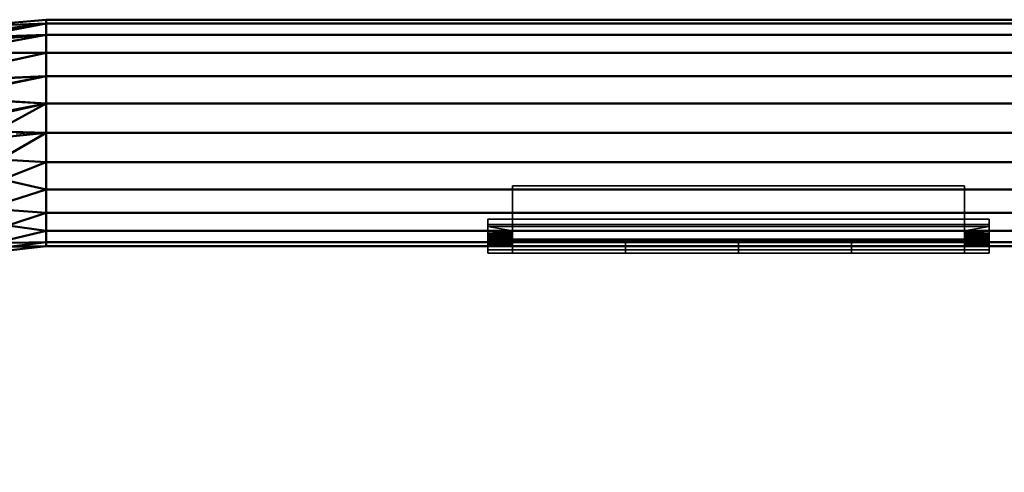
# Model space of a CAD drawing. Header units: inches. Extents: x 361 to 802, y -362 to 528.
# Tile 11 of 256: x 402 to 437, y -191 to -175. Entities that reach past the tile are written whole.
import ezdxf

# ---------------------------------------------------------------- set-up
doc = ezdxf.new("R2010")
doc.units = ezdxf.units.IN
doc.header["$MEASUREMENT"] = 0
doc.linetypes.add('Center', pattern=[1.25, 0.25, -0.1875, 0.625, -0.1875])
for name, color, linetype, lineweight in [('M-HVAC-CDFF', 50, 'Continuous', 30), ('M-HVAC-DUCT', 70, 'Continuous', 50), ('M-HVAC-DUCT-CNTR', 70, 'Center', 30)]:
    doc.layers.add(name, color=color, linetype=linetype, lineweight=lineweight)

# ---------------------------------------------------------------- blocks, each defined once
blk = doc.blocks.new('Round Elbow - 1_5 D-1395954-3D - Electrical Coordination')
at = {"layer": 'M-HVAC-DUCT', "color": 215}
mesh = blk.add_polyface(dxfattribs=at)
corners = [(-4, 12), (-4.201, 10.22), (-4.792, 8.529), (-5.745, 7.012), (-7.012, 5.745), (-8.529, 4.792), (-10.22, 4.201), (-12, 4), (-12, 3.864, 1.035), (-12, 3.464, 2), (-12, 2.828, 2.828), (-12, 2, 3.464), (-12, 1.035, 3.864), (-12, 0, 4), (-9.659, 0.231, 4), (-7.408, 0.913, 4), (-5.333, 2.022, 4), (-3.515, 3.515, 4), (-2.022, 5.333, 4), (-0.913, 7.408, 4), (-0.231, 9.659, 4), (0, 12, 4), (-1.035, 12, 3.864), (-2, 12, 3.464), (-2.828, 12, 2.828), (-3.464, 12, 2), (-3.864, 12, 1.035), (-6.174, 4.901, 2.841), (-3.188, 7.29, 3.46), (-4.844, 7.504, 1.846), (-7.108, 2.848, 3.656), (-9.022, 3.691, 2.435), (-3.539, 9.487, 2.435), (-7.603, 5.002, 1.43), (-3.647, 5.145, 3.818), (-1.659, 8.863, 3.818), (-4.283, 9.3, 1.172), (-8.814, 1.499, 3.866), (-9.883, 2.672, 3.173), (-10.162, 3.901, 1.531), (-2.636, 10.051, 3.173), (-6.249, 6.249, 1.022), (-2.191, 6.757, 3.902), (-4.944, 3.403, 3.902), (-5.375, 4.405, 3.508), (-5.144, 7.692, 0.875), (-4.6, 6.022, 3.133), (-3.896, 7.746, 2.81), (-6.703, 2.09, 3.927), (-6.221, 5.711, 2.008), (-3.802, 10.676, 1.531), (-7.933, 3.424, 3.116), (-7.41, 4.589, 2.285), (-9.332, 4.376, 0.782), (-10.637, 3.279, 2.435), (-4.03, 10.731, 0.748), (-10.683, 4.032, 0.778), (-8.823, 4.331, 1.522), (-10.456, 1.645, 3.696), (-8.88, 2.304, 3.565), (-4.927, 6.625, 2.508), (-10.363, 0.941, 3.915), (-8.147, 4.91, 0.74), (-1.628, 10.573, 3.696), (-0.907, 10.257, 3.925), (-2.233, 9.305, 3.537), (-3.442, 10.728, 2.188), (-4.168, 8.766, 1.887), (-4.26, 5.47, 3.534)]
mesh.append_faces([[corners[k] for k in face] for face in [(17, 43, 16), (24, 40, 23), (8, 56, 7), (11, 38, 10), (23, 63, 22), (3, 45, 2), (6, 53, 5), (2, 36, 1), (0, 55, 26), (7, 56, 6), (13, 61, 12), (21, 64, 20)]], dxfattribs={"vtx0": -1, "vtx1": -1, "color": 215})
mesh.append_faces([[corners[k] for k in face] for face in [(66, 25, 50), (17, 34, 43), (37, 15, 48), (29, 60, 47), (12, 61, 58), (24, 66, 40), (6, 56, 53), (9, 54, 39), (31, 54, 38), (44, 46, 27), (38, 59, 51), (51, 31, 38), (46, 44, 68), (30, 43, 44), (34, 18, 42), (65, 63, 40), (61, 37, 58), (28, 34, 42), (29, 67, 36), (2, 45, 36), (4, 62, 41), (63, 35, 64), (27, 49, 52), (33, 49, 41), (50, 55, 36), (59, 38, 58), (39, 53, 56), (47, 40, 32), (57, 33, 62), (63, 65, 35), (33, 52, 49), (45, 41, 29), (19, 35, 42), (28, 42, 35), (44, 43, 34), (48, 43, 30), (68, 28, 46), (44, 27, 51), (41, 45, 3), (36, 45, 29), (47, 46, 28), (46, 47, 60), (40, 47, 28), (47, 32, 67), (43, 48, 16), (37, 48, 30), (60, 27, 46), (29, 41, 49), (55, 50, 26), (50, 36, 67), (44, 51, 30), (52, 51, 27), (57, 52, 33), (51, 52, 31), (57, 53, 39), (62, 5, 53), (38, 54, 10), (39, 54, 31), (36, 55, 1), (39, 56, 8), (39, 31, 57), (52, 57, 31), (59, 58, 37), (38, 11, 58), (37, 30, 59), (51, 59, 30), (29, 49, 60), (27, 60, 49), (14, 37, 61), (57, 62, 53), (62, 33, 41), (40, 63, 23), (64, 35, 20), (22, 63, 64), (40, 28, 65), (28, 35, 65), (67, 66, 50), (66, 32, 40), (47, 67, 29), (67, 32, 66), (44, 34, 68), (28, 68, 34)]], dxfattribs={"vtx0": -1, "vtx1": -1, "vtx2": -1, "color": 215})
mesh.append_faces([[corners[k] for k in face] for face in [(37, 14, 15), (61, 13, 14), (42, 18, 19), (48, 15, 16), (62, 4, 5), (34, 17, 18), (58, 11, 12)]], dxfattribs={"vtx0": -1, "vtx2": -1, "color": 215})
mesh.append_faces([[corners[k] for k in face] for face in [(19, 20, 35), (8, 9, 39), (9, 10, 54), (21, 22, 64), (25, 26, 50), (24, 25, 66), (0, 1, 55), (3, 4, 41)]], dxfattribs={"vtx1": -1, "vtx2": -1, "color": 215})
mesh = blk.add_polyface(dxfattribs=at)
corners = [(0, 12, -4), (-0.231, 9.659, -4), (-0.913, 7.408, -4), (-2.022, 5.333, -4), (-3.515, 3.515, -4), (-5.333, 2.022, -4), (-7.408, 0.913, -4), (-9.659, 0.231, -4), (-12, 0, -4), (-12, 1.035, -3.864), (-12, 2, -3.464), (-12, 2.828, -2.828), (-12, 3.464, -2), (-12, 3.864, -1.035), (-12, 4), (-10.22, 4.201), (-8.529, 4.792), (-7.012, 5.745), (-5.745, 7.012), (-4.792, 8.529), (-4.201, 10.22), (-4, 12), (-3.864, 12, -1.035), (-3.464, 12, -2), (-2.828, 12, -2.828), (-2, 12, -3.464), (-1.035, 12, -3.864), (-6.174, 4.901, -2.841), (-3.188, 7.29, -3.46), (-7.108, 2.848, -3.656), (-4.844, 7.504, -1.846), (-9.022, 3.691, -2.435), (-3.539, 9.487, -2.435), (-7.603, 5.002, -1.43), (-3.647, 5.145, -3.818), (-1.659, 8.863, -3.818), (-8.814, 1.499, -3.866), (-4.283, 9.3, -1.172), (-9.883, 2.672, -3.173), (-10.162, 3.901, -1.531), (-2.636, 10.051, -3.173), (-6.249, 6.249, -1.022), (-2.191, 6.757, -3.902), (-4.944, 3.403, -3.902), (-5.375, 4.405, -3.508), (-5.144, 7.692, -0.875), (-4.6, 6.022, -3.133), (-3.896, 7.746, -2.81), (-6.703, 2.09, -3.927), (-6.221, 5.711, -2.008), (-3.802, 10.676, -1.531), (-7.933, 3.424, -3.116), (-7.41, 4.589, -2.285), (-9.332, 4.376, -0.782), (-10.637, 3.279, -2.435), (-4.03, 10.731, -0.748), (-10.681, 4.031, -0.781), (-8.823, 4.331, -1.522), (-10.456, 1.645, -3.696), (-8.88, 2.304, -3.565), (-4.927, 6.625, -2.508), (-10.363, 0.941, -3.915), (-8.147, 4.91, -0.74), (-1.628, 10.573, -3.696), (-0.907, 10.259, -3.925), (-2.233, 9.305, -3.537), (-3.442, 10.728, -2.188), (-4.168, 8.766, -1.887), (-3.899, 5.914, -3.537)]
mesh.append_faces([[corners[k] for k in face] for face in [(11, 38, 10), (6, 48, 5), (22, 55, 21), (1, 64, 0), (21, 55, 20), (14, 56, 13), (8, 61, 7), (17, 62, 16), (0, 64, 26), (24, 66, 23)]], dxfattribs={"vtx0": -1, "vtx1": -1, "color": 215})
mesh.append_faces([[corners[k] for k in face] for face in [(31, 54, 39), (41, 49, 33), (11, 54, 38), (51, 29, 59), (39, 13, 56), (17, 41, 62), (53, 57, 39), (51, 38, 31), (9, 58, 61), (61, 58, 36), (68, 44, 46), (41, 33, 62), (48, 36, 29), (46, 28, 68), (43, 34, 4), (40, 25, 63), (40, 66, 24), (52, 33, 49), (35, 63, 64), (37, 30, 45), (67, 50, 66), (67, 30, 37), (40, 32, 66), (46, 47, 28), (42, 28, 35), (65, 40, 63), (50, 55, 22), (42, 3, 34), (34, 43, 44), (53, 39, 56), (58, 59, 36), (47, 40, 28), (45, 41, 18), (49, 27, 52), (42, 34, 68), (35, 2, 42), (48, 43, 5), (29, 51, 44), (29, 44, 43), (44, 27, 46), (37, 45, 19), (41, 45, 30), (60, 27, 49), (30, 67, 47), (47, 46, 60), (40, 47, 32), (36, 48, 6), (43, 48, 29), (41, 30, 49), (60, 30, 47), (66, 50, 23), (55, 37, 20), (52, 51, 31), (44, 51, 27), (51, 52, 27), (57, 52, 31), (16, 62, 53), (53, 62, 57), (39, 54, 12), (38, 54, 31), (37, 55, 50), (15, 53, 56), (52, 57, 33), (31, 39, 57), (10, 38, 58), (59, 58, 38), (51, 59, 38), (29, 36, 59), (27, 60, 46), (49, 30, 60), (36, 7, 61), (57, 62, 33), (64, 63, 26), (63, 35, 65), (35, 64, 1), (35, 28, 65), (28, 40, 65), (67, 66, 32), (50, 67, 37), (47, 67, 32), (42, 68, 28), (44, 68, 34)]], dxfattribs={"vtx0": -1, "vtx1": -1, "vtx2": -1, "color": 215})
mesh.append_faces([[corners[k] for k in face] for face in [(43, 4, 5), (40, 24, 25), (50, 22, 23), (63, 25, 26), (42, 2, 3), (58, 9, 10), (35, 1, 2), (45, 18, 19)]], dxfattribs={"vtx0": -1, "vtx2": -1, "color": 215})
mesh.append_faces([[corners[k] for k in face] for face in [(14, 15, 56), (19, 20, 37), (8, 9, 61), (11, 12, 54), (12, 13, 39), (6, 7, 36), (17, 18, 41), (3, 4, 34), (15, 16, 53)]], dxfattribs={"vtx1": -1, "vtx2": -1, "color": 215})
mesh = blk.add_polyface(dxfattribs=at)
corners = [(4, 12), (3.757, 9.222), (3.035, 6.528), (1.856, 4), (0.257, 1.715), (-1.715, -0.257), (-4, -1.856), (-6.528, -3.035), (-9.222, -3.757), (-12, -4), (-12, -3.864, -1.035), (-12, -3.464, -2), (-12, -2.828, -2.828), (-12, -2, -3.464), (-12, -1.035, -3.864), (-12, 0, -4), (-9.659, 0.231, -4), (-7.408, 0.913, -4), (-5.333, 2.022, -4), (-3.515, 3.515, -4), (-2.022, 5.333, -4), (-0.913, 7.408, -4), (-0.231, 9.659, -4), (0, 12, -4), (1.035, 12, -3.864), (2, 12, -3.464), (2.828, 12, -2.828), (3.464, 12, -2), (3.864, 12, -1.035), (-1.503, 1.503, -2.812), (-5.116, 0.204, -3.64), (-0.204, 5.116, -3.64), (-5.54, -2.225, -1.695), (2.225, 5.54, -1.695), (-0.878, 0.878, -1.449), (-3.717, 2.065, -3.889), (-7.771, -0.224, -3.889), (0.224, 7.771, -3.889), (-7.989, -3.361, -0.986), (3.361, 7.989, -0.986), (-7.272, -1.799, -3.051), (1.799, 7.272, -3.051), (-2.902, -1.043, -0.878), (1.043, 2.902, -0.878), (-8.514, -2.834, -2.348), (2.834, 8.514, -2.348), (-2.25, 2.25, -3.578), (-8.248, -1.268, -3.578), (1.268, 8.248, -3.578), (-0.443, 3.497, -3.239), (0.895, 4.25, -2.595), (-3.497, 0.443, -3.239), (-4.25, -0.895, -2.595), (-1.238, 4.957, -3.906), (-0.395, 1.943, -2.176), (0.841, 3.049, -1.629), (-0.727, 0.727, -0.68), (-5.361, -2.489, -0.702), (-3.056, -0.859, -1.604), (2.412, 5.338, -0.983), (-8.198, -3.152, -1.698), (3.369, 9.193, -1.696)]
mesh.append_faces([[corners[k] for k in face] for face in [(19, 35, 18), (12, 44, 11), (17, 36, 16), (26, 41, 25), (4, 43, 3), (14, 47, 13), (28, 61, 27)]], dxfattribs={"vtx0": -1, "vtx1": -1, "color": 215})
mesh.append_faces([[corners[k] for k in face] for face in [(14, 36, 47), (49, 50, 29), (28, 1, 39), (17, 35, 36), (51, 30, 46), (56, 34, 43), (55, 43, 34), (58, 42, 32), (60, 11, 44), (48, 41, 31), (44, 12, 40), (57, 32, 42), (54, 29, 50), (57, 7, 38), (53, 21, 37), (8, 10, 38), (30, 35, 46), (22, 24, 37), (30, 40, 47), (14, 16, 36), (31, 53, 37), (48, 31, 37), (30, 47, 36), (42, 56, 5), (40, 51, 52), (3, 43, 59), (42, 58, 34), (39, 61, 28), (45, 41, 26), (35, 53, 46), (36, 35, 30), (33, 45, 61), (49, 29, 51), (39, 59, 33), (52, 44, 40), (38, 60, 32), (61, 45, 27), (50, 45, 33), (49, 46, 31), (46, 49, 51), (40, 13, 47), (24, 48, 37), (25, 41, 48), (31, 41, 49), (50, 49, 41), (45, 50, 41), (54, 55, 34), (52, 51, 29), (40, 30, 51), (52, 29, 54), (44, 52, 32), (46, 53, 31), (19, 53, 35), (55, 50, 33), (54, 34, 58), (50, 55, 54), (55, 33, 59), (34, 56, 42), (4, 56, 43), (32, 57, 38), (6, 57, 42), (32, 52, 58), (54, 58, 52), (2, 59, 39), (55, 59, 43), (60, 38, 10), (44, 32, 60), (33, 61, 39)]], dxfattribs={"vtx0": -1, "vtx1": -1, "vtx2": -1, "color": 215})
mesh.append_faces([[corners[k] for k in face] for face in [(45, 26, 27), (56, 4, 5), (40, 12, 13), (60, 10, 11), (48, 24, 25), (37, 21, 22), (39, 1, 2), (53, 19, 20), (42, 5, 6)]], dxfattribs={"vtx0": -1, "vtx2": -1, "color": 215})
mesh.append_faces([[corners[k] for k in face] for face in [(0, 1, 28)]], dxfattribs={"vtx1": -1, "color": 215})
mesh.append_faces([[corners[k] for k in face] for face in [(17, 18, 35), (7, 8, 38), (20, 21, 53), (6, 7, 57), (2, 3, 59)]], dxfattribs={"vtx1": -1, "vtx2": -1, "color": 215})
mesh.append_faces([[corners[k] for k in face] for face in [(14, 15, 16), (8, 9, 10), (22, 23, 24)]], dxfattribs={"vtx2": -1, "color": 215})
mesh = blk.add_polyface(dxfattribs=at)
corners = [(0, 12, 4), (-0.231, 9.659, 4), (-0.913, 7.408, 4), (-2.022, 5.333, 4), (-3.515, 3.515, 4), (-5.333, 2.022, 4), (-7.408, 0.913, 4), (-9.659, 0.231, 4), (-12, 0, 4), (-12, -1.035, 3.864), (-12, -2, 3.464), (-12, -2.828, 2.828), (-12, -3.464, 2), (-12, -3.864, 1.035), (-12, -4), (-9.222, -3.757), (-6.528, -3.035), (-4, -1.856), (-1.715, -0.257), (0.257, 1.715), (1.856, 4), (3.035, 6.528), (3.757, 9.222), (4, 12), (3.864, 12, 1.035), (3.464, 12, 2), (2.828, 12, 2.828), (2, 12, 3.464), (1.035, 12, 3.864), (-2.602, 0.942, 3.113), (0.787, 3.158, 1.851), (-0.253, 5.164, 3.67), (-5.54, -2.225, 1.695), (-5.313, 0.406, 3.753), (-0.787, 0.787, 1.06), (2.403, 5.367, 1.06), (-2.087, 3.74, 3.897), (0.199, 7.795, 3.897), (-7.989, -3.361, 0.986), (-7.099, -1.745, 3.047), (-7.868, -0.124, 3.917), (1.751, 7.121, 3.047), (-8.317, -1.235, 3.603), (2.653, 7.287, 2.12), (-2.212, 0.09, 2.081), (1.274, 8.306, 3.583), (-8.501, -2.831, 2.348), (-2.237, 2.309, 3.594), (-4.879, -2.224, 0.857), (-3.012, -0.939, 1.381), (-2.589, -0.869, 0.676), (-5.56, 1.07, 3.941), (-0.483, 2.331, 2.602), (-0.309, 3.641, 3.221), (1.366, 4.882, 2.474), (-5.443, -1.668, 2.453), (-4.564, -0.701, 2.936), (-4.695, -0.052, 3.408), (0.993, 2.954, 1.149), (3.522, 8.566, 0.9), (-9.191, -3.368, 1.696)]
mesh.append_faces([[corners[k] for k in face] for face in [(15, 13, 14)]], dxfattribs={"vtx0": -1, "color": 215})
mesh.append_faces([[corners[k] for k in face] for face in [(2, 37, 1), (9, 40, 8), (27, 41, 26), (3, 36, 2), (8, 40, 7), (1, 37, 0), (0, 37, 28), (26, 43, 25), (28, 45, 27), (6, 51, 5), (13, 60, 12)]], dxfattribs={"vtx0": -1, "vtx1": -1, "color": 215})
mesh.append_faces([[corners[k] for k in face] for face in [(44, 34, 30), (56, 57, 39), (38, 60, 13), (43, 26, 41), (49, 50, 34), (32, 38, 48), (33, 40, 42), (6, 40, 51), (59, 25, 43), (39, 46, 55), (31, 41, 45), (33, 51, 40), (36, 47, 31), (33, 57, 47), (20, 35, 58), (49, 32, 48), (12, 60, 46), (58, 35, 30), (32, 49, 44), (9, 42, 40), (30, 54, 52), (10, 39, 42), (59, 22, 24), (44, 52, 29), (45, 37, 31), (2, 36, 37), (4, 51, 36), (13, 15, 38), (32, 46, 60), (31, 47, 53), (37, 45, 28), (31, 37, 36), (42, 39, 57), (30, 35, 43), (43, 35, 59), (52, 44, 30), (55, 56, 39), (41, 27, 45), (55, 46, 32), (39, 11, 46), (33, 47, 36), (53, 29, 52), (16, 48, 38), (50, 49, 48), (44, 49, 34), (17, 50, 48), (34, 50, 18), (36, 51, 33), (54, 30, 43), (53, 41, 31), (29, 53, 47), (53, 52, 54), (43, 41, 54), (53, 54, 41), (32, 44, 55), (56, 44, 29), (44, 56, 55), (57, 56, 29), (47, 57, 29), (42, 57, 33), (30, 34, 58), (19, 58, 34), (21, 59, 35), (32, 60, 38)]], dxfattribs={"vtx0": -1, "vtx1": -1, "vtx2": -1, "color": 215})
mesh.append_faces([[corners[k] for k in face] for face in [(38, 15, 16), (40, 6, 7), (34, 18, 19), (59, 21, 22), (51, 4, 5), (35, 20, 21), (36, 3, 4), (46, 11, 12), (42, 9, 10), (58, 19, 20), (59, 24, 25)]], dxfattribs={"vtx0": -1, "vtx2": -1, "color": 215})
mesh.append_faces([[corners[k] for k in face] for face in [(16, 17, 48), (10, 11, 39), (17, 18, 50)]], dxfattribs={"vtx1": -1, "vtx2": -1, "color": 215})
mesh.append_faces([[corners[k] for k in face] for face in [(22, 23, 24)]], dxfattribs={"vtx2": -1, "color": 215})
mesh = blk.add_polyface(dxfattribs=at)
corners = [(0, 12, 4), (1.035, 12, 3.864), (2, 12, 3.464), (2.828, 12, 2.828), (3.464, 12, 2), (3.864, 12, 1.035), (4, 12), (3.864, 12, -1.035), (3.464, 12, -2), (2.828, 12, -2.828), (2, 12, -3.464), (1.035, 12, -3.864), (0, 12, -4), (-1.035, 12, -3.864), (-2, 12, -3.464), (-2.828, 12, -2.828), (-3.464, 12, -2), (-3.864, 12, -1.035), (-4, 12), (-3.864, 12, 1.035), (-3.464, 12, 2), (-2.828, 12, 2.828), (-2, 12, 3.464), (-1.035, 12, 3.864)]
mesh.append_faces([[corners[k] for k in face] for face in [(3, 1, 2)]], dxfattribs={"vtx0": -1, "color": 215})
mesh.append_faces([[corners[k] for k in face] for face in [(12, 23, 1, 3)]], dxfattribs={"vtx0": -1, "vtx1": -1, "vtx2": -1, "vtx3": -1, "color": 215})
mesh.append_faces([[corners[k] for k in face] for face in [(12, 5, 9, 10)]], dxfattribs={"vtx0": -1, "vtx1": -1, "vtx3": -1, "color": 215})
mesh.append_faces([[corners[k] for k in face] for face in [(18, 12, 13, 14), (12, 19, 20, 21)]], dxfattribs={"vtx0": -1, "vtx3": -1, "color": 215})
mesh.append_faces([[corners[k] for k in face] for face in [(17, 18, 16), (0, 1, 23)]], dxfattribs={"vtx1": -1, "color": 215})
mesh.append_faces([[corners[k] for k in face] for face in [(15, 16, 18, 14), (8, 9, 5, 7), (22, 23, 12, 21), (4, 5, 12, 3), (18, 19, 12)]], dxfattribs={"vtx1": -1, "vtx2": -1, "color": 215})
mesh.append_faces([[corners[k] for k in face] for face in [(10, 11, 12), (5, 6, 7)]], dxfattribs={"vtx2": -1, "color": 215})
mesh = blk.add_polyface(dxfattribs=at)
corners = [(-12, 0, 4), (-12, 1.035, 3.864), (-12, 2, 3.464), (-12, 2.828, 2.828), (-12, 3.464, 2), (-12, 3.864, 1.035), (-12, 4), (-12, 3.864, -1.035), (-12, 3.464, -2), (-12, 2.828, -2.828), (-12, 2, -3.464), (-12, 1.035, -3.864), (-12, 0, -4), (-12, -1.035, -3.864), (-12, -2, -3.464), (-12, -2.828, -2.828), (-12, -3.464, -2), (-12, -3.864, -1.035), (-12, -4), (-12, -3.864, 1.035), (-12, -3.464, 2), (-12, -2.828, 2.828), (-12, -2, 3.464), (-12, -1.035, 3.864)]
mesh.append_faces([[corners[k] for k in face] for face in [(5, 11, 3, 4)]], dxfattribs={"vtx0": -1, "vtx1": -1, "color": 215})
mesh.append_faces([[corners[k] for k in face] for face in [(18, 14, 15, 16), (11, 1, 2, 3), (11, 19, 20, 21)]], dxfattribs={"vtx0": -1, "vtx3": -1, "color": 215})
mesh.append_faces([[corners[k] for k in face] for face in [(17, 18, 16), (6, 7, 5)]], dxfattribs={"vtx1": -1, "color": 215})
mesh.append_faces([[corners[k] for k in face] for face in [(10, 11, 5, 9), (8, 9, 5, 7)]], dxfattribs={"vtx1": -1, "vtx2": -1, "color": 215})
mesh.append_faces([[corners[k] for k in face] for face in [(18, 19, 11, 14), (0, 1, 11, 21)]], dxfattribs={"vtx1": -1, "vtx2": -1, "vtx3": -1, "color": 215})
mesh.append_faces([[corners[k] for k in face] for face in [(11, 12, 13, 14), (21, 22, 23, 0)]], dxfattribs={"vtx3": -1, "color": 215})
blk = doc.blocks.new('Return Grille - Double Deflection - Curve Face Rectangular Neck - 16x4 Connection 8 Diameter Duct-1524465-3D - Electrical Coordination')
at = {"layer": 'M-HVAC-CDFF', "color": 6}
for p, q in [((8, 2, 0.25), (-8, 2, 0.25)), ((-8, 1, -0.131), (8, 1, -0.131)), ((-8, 0, -0.25), (8, 0, -0.25)), ((-8, -1, -0.131), (8, -1, -0.131)), ((8, -2, 0.25), (-8, -2, 0.25))]:
    blk.add_line(p, q, dxfattribs=at)
at = {"layer": 'M-HVAC-CDFF', "color": 6, "extrusion": (-1, 0, 1.61909e-15)}
for centre in [(0, 4, 8), (0, 4, -8)]:
    blk.add_arc(centre, 4.25, 241.9275, 298.0725, dxfattribs=at)
at = {"layer": 'M-HVAC-CDFF', "color": 6, "extrusion": (1, 0, -1.61909e-15)}
blk.add_arc((0, 4, -4), 4.25, 241.9275, 298.0725, dxfattribs=at)
at = {"layer": 'M-HVAC-CDFF', "color": 6, "extrusion": (1, 0, -1.02753e-14)}
blk.add_arc((0, 4), 4.25, 241.9275, 298.0725, dxfattribs=at)
at = {"layer": 'M-HVAC-CDFF', "color": 6, "extrusion": (-1, 0, -1.61909e-15)}
blk.add_arc((0, 4, -4), 4.25, 241.9275, 298.0725, dxfattribs=at)
at = {"layer": 'M-HVAC-CDFF', "color": 55}
mesh = blk.add_polyface(dxfattribs=at)
corners = [(-8.875, -2.75, 0.76), (-8.875, -2.589, 0.951), (-8.875, -1.809, 0.432), (-8.875, -0.93, 0.11), (-8.875, 0, 0), (-8.875, 0.929, 0.109), (-8.875, 1.808, 0.432), (-8.875, 2.588, 0.95), (-8.875, 2.75, 0.759), (-8.875, 1.921, 0.209), (-8.875, 0.987, -0.134), (-8.875, -0.001, -0.25), (-8.875, -0.988, -0.133), (-8.875, -1.922, 0.209)]
mesh.append_faces([[corners[k] for k in face] for face in [(9, 6, 7, 8)]], dxfattribs={"vtx0": -1, "color": 55})
mesh.append_faces([[corners[k] for k in face] for face in [(13, 2, 3), (6, 9, 10)]], dxfattribs={"vtx0": -1, "vtx2": -1, "color": 55})
mesh.append_faces([[corners[k] for k in face] for face in [(12, 13, 3, 4), (11, 12, 4, 5), (10, 11, 5, 6)]], dxfattribs={"vtx1": -1, "vtx3": -1, "color": 55})
mesh.append_faces([[corners[k] for k in face] for face in [(0, 1, 2, 13)]], dxfattribs={"vtx2": -1, "color": 55})
mesh = blk.add_polyface(dxfattribs=at)
corners = [(8.875, 2.75, 0.759), (8.875, 1.921, 0.209), (8.875, 0.987, -0.134), (8.875, -0.001, -0.25), (8.875, -0.988, -0.133), (8.875, -1.922, 0.209), (8.875, -2.75, 0.76), (-8.875, -2.75, 0.76), (-8.875, -1.922, 0.209), (-8.875, -0.988, -0.133), (-8.875, -0.001, -0.25), (-8.875, 0.987, -0.134), (-8.875, 1.921, 0.209), (-8.875, 2.75, 0.759)]
mesh.append_faces([[corners[k] for k in face] for face in [(1, 12, 13, 0)]], dxfattribs={"vtx0": -1, "color": 55})
mesh.append_faces([[corners[k] for k in face] for face in [(5, 8, 9, 4), (4, 9, 10, 3), (2, 11, 12, 1), (11, 2, 3, 10)]], dxfattribs={"vtx0": -1, "vtx2": -1, "color": 55})
mesh.append_faces([[corners[k] for k in face] for face in [(6, 7, 8, 5)]], dxfattribs={"vtx2": -1, "color": 55})
mesh = blk.add_polyface(dxfattribs=at)
corners = [(8.875, 2.588, 0.95), (8.875, 2.75, 0.759), (-8.875, 2.75, 0.759), (-8.875, 2.588, 0.95)]
mesh.append_faces([[corners[k] for k in face] for face in [(3, 0, 1, 2)]], dxfattribs={"color": 55})
mesh = blk.add_polyface(dxfattribs=at)
corners = [(8.875, -2.589, 0.951), (8.875, -1.809, 0.432), (8.875, -0.93, 0.11), (8.875, 0, 0), (8.875, 0.929, 0.109), (8.875, 1.808, 0.432), (8.875, 2.588, 0.95), (-8.875, 2.588, 0.95), (-8.875, 1.808, 0.432), (-8.875, 0.929, 0.109), (-8.875, 0, 0), (-8.875, -0.93, 0.11), (-8.875, -1.809, 0.432), (-8.875, -2.589, 0.951), (8, 2, 0.536), (8, 1.035, 0.136), (8, 0), (8, -1.035, 0.136), (8, -2, 0.536), (-8, -2, 0.536), (-8, -1.035, 0.136), (-8, 0), (-8, 1.035, 0.136), (-8, 2, 0.536), (8.875, -2.199, 0.691), (8.875, -1.37, 0.271), (8.875, 1.369, 0.271), (8.875, 2.198, 0.691), (-8.875, 2.198, 0.691), (-8.875, 1.369, 0.271), (-8.875, -1.37, 0.271), (-8.875, -2.199, 0.691), (8, 1.518, 0.336), (8, 0.518, 0.068), (8, -0.518, 0.068), (8, -1.518, 0.336), (-8, -1.518, 0.336), (-8, -0.518, 0.068), (-8, 0.518, 0.068), (-8, 1.518, 0.336), (8.875, -2.004, 0.562), (8, 1.276, 0.236), (8, -1.759, 0.436), (-8, -1.276, 0.236), (-8, 1.759, 0.436), (8.875, -1.15, 0.19), (8.875, 1.149, 0.19), (8.875, 2.003, 0.561), (-8.875, 2.003, 0.561), (-8.875, 1.149, 0.19), (-8.875, -1.15, 0.19), (-8.875, -2.004, 0.562), (8, 1.759, 0.436), (8, 0.776, 0.102), (8, -0.776, 0.102), (8, -1.276, 0.236), (-8, -1.759, 0.436), (-8, -0.776, 0.102), (-8, 0.776, 0.102), (-8, 1.276, 0.236), (8.875, 1.259, 0.23), (8, 1.397, 0.286), (8, -1.879, 0.486), (-8, -1.397, 0.286), (-8, 1.879, 0.486), (8.875, -1.04, 0.15), (8.875, 1.039, 0.15), (-8, 1.397, 0.286), (-8.875, -1.26, 0.231), (-8.875, 1.039, 0.15), (-8.875, -1.04, 0.15), (8, -1.397, 0.286), (8, 1.879, 0.486), (8, 0.906, 0.119), (8, -0.906, 0.119), (8, -1.156, 0.186), (-8, -1.879, 0.486), (-8, -0.906, 0.119), (-8, 0.906, 0.119), (-8, 1.156, 0.186), (8, 1.156, 0.186), (8.875, -1.906, 0.497), (-8.875, -1.589, 0.352), (-8.875, 1.259, 0.23), (8.875, 1.588, 0.351), (8.875, -1.26, 0.231), (-8.875, -1.906, 0.497), (-8.875, -0.465, 0.055), (-8.875, 0.464, 0.055), (-8.875, 1.588, 0.351), (8.875, 1.906, 0.497), (8.875, 0.464, 0.055), (8.875, -0.465, 0.055), (8.875, -1.589, 0.352), (-8.875, 1.906, 0.497), (-8, -1.156, 0.186), (-8.875, -1.699, 0.392), (-8.875, -1.479, 0.311), (8.875, 1.698, 0.392), (8.875, 1.479, 0.311), (-8.875, 1.479, 0.311), (-8.875, -0.698, 0.082), (-8.875, 0.697, 0.082), (-8.875, 1.698, 0.392), (8.875, -1.479, 0.311), (8.875, 0.697, 0.082), (8.875, -0.698, 0.082), (8.875, -1.699, 0.392), (-8.875, 0.581, 0.068), (-8.875, -0.814, 0.096), (-8.875, -0.582, 0.069), (-8.875, 0.813, 0.096), (8.875, -0.582, 0.069), (8.875, 0.813, 0.096), (8.875, 0.581, 0.068), (8.875, -0.814, 0.096), (-8, -0.647, 0.085), (-8, -1.638, 0.386), (-8, 1.638, 0.386), (-8, 0.647, 0.085), (-8, -0.259, 0.034), (8, -1.638, 0.386), (8, -0.647, 0.085), (8, 0.259, 0.034), (-8, 0.259, 0.034), (8, -0.259, 0.034), (8, 0.647, 0.085), (8, 1.638, 0.386), (-8, -0.388, 0.051), (8, 0.388, 0.051), (-8, 0.388, 0.051), (8, -0.388, 0.051), (8.875, -0.233, 0.027), (-8.875, 0.232, 0.027), (-8.875, -0.233, 0.027), (8.875, 0.232, 0.027), (8.875, -0.349, 0.041), (-8.875, 0.348, 0.041), (-8.875, -0.349, 0.041), (8.875, 0.348, 0.041), (-8, -0.129, 0.017), (-8, 0.129, 0.017), (8, -0.129, 0.017), (8, 0.129, 0.017), (-8.875, 0.116, 0.014), (8.875, -0.117, 0.014), (-8.875, -0.117, 0.014), (8.875, 0.116, 0.014)]
mesh.append_faces([[corners[k] for k in face] for face in [(90, 72, 5), (66, 15, 4), (111, 78, 9), (70, 20, 11), (32, 84, 127), (36, 82, 117), (15, 66, 80), (29, 67, 100), (20, 70, 95), (25, 71, 104), (4, 73, 113), (11, 77, 109), (59, 83, 79), (55, 85, 75), (76, 86, 19), (72, 90, 14), (39, 100, 67), (35, 104, 71), (57, 109, 77), (37, 110, 116), (53, 113, 73), (33, 114, 126), (101, 116, 110), (96, 117, 82), (105, 126, 114), (98, 127, 84), (3, 16, 145), (10, 21, 144), (131, 136, 125), (130, 137, 124), (141, 144, 21), (142, 145, 16)]], dxfattribs={"vtx0": -1, "vtx1": -1, "color": 55})
mesh.append_faces([[corners[k] for k in face] for face in [(27, 28, 23, 14)]], dxfattribs={"vtx0": -1, "vtx1": -1, "vtx3": -1, "color": 55})
mesh.append_faces([[corners[k] for k in face] for face in [(61, 26, 99), (130, 88, 137), (99, 32, 61), (59, 29, 83), (118, 103, 89), (121, 107, 93), (65, 17, 75), (63, 30, 97), (87, 37, 128), (55, 25, 85), (97, 36, 63), (119, 102, 108), (122, 106, 112), (115, 54, 74), (111, 58, 78)]], dxfattribs={"vtx0": -1, "vtx2": -1, "color": 55})
mesh.append_faces([[corners[k] for k in face] for face in [(19, 86, 51, 31), (23, 28, 48, 94), (14, 90, 47, 27), (18, 24, 40, 81)]], dxfattribs={"vtx0": -1, "vtx3": -1, "color": 55})
mesh.append_faces([[corners[k] for k in face] for face in [(44, 64, 8), (15, 73, 4), (33, 129, 91), (22, 79, 69), (50, 68, 95, 70), (123, 143, 135), (45, 65, 75, 85), (92, 136, 131), (46, 60, 80, 66), (20, 77, 11), (8, 103, 44), (62, 18, 81), (1, 107, 42), (12, 86, 76), (120, 140, 134), (2, 115, 74), (42, 62, 1), (41, 80, 60), (64, 23, 94), (49, 69, 79, 83), (43, 95, 68), (91, 114, 33), (55, 71, 25), (87, 110, 37), (59, 67, 29), (60, 26, 41), (61, 41, 26), (63, 43, 30), (65, 2, 17), (68, 30, 43), (69, 9, 22), (72, 52, 5), (74, 17, 2), (76, 56, 12), (78, 22, 9), (81, 1, 62), (56, 117, 96), (52, 127, 98), (57, 116, 101), (133, 144, 141), (89, 100, 39), (53, 126, 105), (132, 145, 142), (93, 104, 35), (94, 8, 64), (96, 12, 56), (97, 82, 36), (98, 5, 52), (99, 84, 32), (101, 109, 57), (38, 119, 108), (39, 118, 89), (105, 113, 53), (34, 122, 112), (35, 121, 93), (108, 88, 38), (111, 102, 58), (112, 92, 34), (115, 106, 54), (118, 44, 103), (119, 58, 102), (140, 21, 146), (121, 42, 107), (122, 54, 106), (143, 16, 147), (137, 133, 124), (136, 132, 125), (134, 138, 120), (135, 139, 123), (130, 38, 88), (131, 34, 92), (128, 120, 138), (129, 123, 139), (138, 87, 128), (139, 91, 129), (10, 146, 21), (141, 124, 133), (142, 125, 132), (3, 147, 16), (146, 134, 140), (147, 135, 143)]], dxfattribs={"vtx1": -1, "vtx2": -1, "color": 55})
mesh.append_faces([[corners[k] for k in face] for face in [(18, 19, 31, 24)]], dxfattribs={"vtx1": -1, "vtx2": -1, "vtx3": -1, "color": 55})
mesh.append_faces([[corners[k] for k in face] for face in [(6, 7, 28, 27), (13, 0, 24, 31)]], dxfattribs={"vtx2": -1, "color": 55})
mesh = blk.add_polyface(dxfattribs=at)
corners = [(8.875, -2.75, 0.76), (8.875, -1.922, 0.209), (8.875, -0.988, -0.133), (8.875, -0.001, -0.25), (8.875, 0.987, -0.134), (8.875, 1.921, 0.209), (8.875, 2.75, 0.759), (8.875, 2.588, 0.95), (8.875, 1.808, 0.432), (8.875, 0.929, 0.109), (8.875, 0, 0), (8.875, -0.93, 0.11), (8.875, -1.809, 0.432), (8.875, -2.589, 0.951)]
mesh.append_faces([[corners[k] for k in face] for face in [(4, 5, 8, 9), (3, 4, 9, 10), (2, 3, 10, 11), (1, 2, 11, 12)]], dxfattribs={"vtx1": -1, "vtx3": -1, "color": 55})
mesh.append_faces([[corners[k] for k in face] for face in [(5, 6, 7, 8), (12, 13, 0, 1)]], dxfattribs={"vtx3": -1, "color": 55})
mesh = blk.add_polyface(dxfattribs=at)
corners = [(-8, -2, 2.125), (-8, 2, 2.125), (-8, 2, 0.536), (-8, 1.035, 0.136), (-8, 0), (-8, -1.035, 0.136), (-8, -2, 0.536)]
mesh.append_faces([[corners[k] for k in face] for face in [(0, 4, 5, 6)]], dxfattribs={"vtx0": -1, "color": 55})
mesh.append_faces([[corners[k] for k in face] for face in [(1, 3, 4, 0)]], dxfattribs={"vtx0": -1, "vtx2": -1, "color": 55})
mesh.append_faces([[corners[k] for k in face] for face in [(2, 3, 1)]], dxfattribs={"vtx1": -1, "color": 55})
mesh = blk.add_polyface(dxfattribs=at)
corners = [(8, 2, 2.125), (8, 2, 0.536), (-8, 2, 0.536), (-8, 2, 2.125)]
mesh.append_faces([[corners[k] for k in face] for face in [(0, 1, 2, 3)]], dxfattribs={"color": 55})
mesh = blk.add_polyface(dxfattribs=at)
corners = [(8, -2, 2.125), (8, 2, 2.125), (-8, 2, 2.125), (-8, -2, 2.125)]
mesh.append_faces([[corners[k] for k in face] for face in [(0, 1, 2, 3)]], dxfattribs={"color": 55})
mesh = blk.add_polyface(dxfattribs=at)
corners = [(8, -2, 2.125), (8, -2, 0.536), (8, -1.035, 0.136), (8, 0), (8, 1.035, 0.136), (8, 2, 0.536), (8, 2, 2.125)]
mesh.append_faces([[corners[k] for k in face] for face in [(5, 6, 4)]], dxfattribs={"vtx1": -1, "color": 55})
mesh.append_faces([[corners[k] for k in face] for face in [(6, 0, 3, 4)]], dxfattribs={"vtx1": -1, "vtx3": -1, "color": 55})
mesh.append_faces([[corners[k] for k in face] for face in [(0, 1, 2, 3)]], dxfattribs={"vtx3": -1, "color": 55})
mesh = blk.add_polyface(dxfattribs=at)
corners = [(8, -2, 0.536), (8, -2, 2.125), (-8, -2, 2.125), (-8, -2, 0.536)]
mesh.append_faces([[corners[k] for k in face] for face in [(3, 0, 1, 2)]], dxfattribs={"color": 55})
mesh = blk.add_polyface(dxfattribs=at)
corners = [(8.875, -2.75, 0.76), (8.875, -2.589, 0.951), (-8.875, -2.589, 0.951), (-8.875, -2.75, 0.76)]
mesh.append_faces([[corners[k] for k in face] for face in [(0, 1, 2, 3)]], dxfattribs={"color": 55})
blk = doc.blocks.new('ST-VDC-01_HVAC_REF_v001_rvt_rvt-1-3D - Electrical Coordination')
at = {"layer": 'M-HVAC-DUCT-CNTR', "color": 6}
blk.add_line((402.859, -178.563, 188.642), (451.888, -178.563, 188.642), dxfattribs=at)
blk.add_line((402.859, -178.563, 188.642), (451.888, -178.563, 188.642), dxfattribs=at)
blk.add_arc((402.859, -190.563, 188.642), 12, 90, 180, dxfattribs=at)
at = {"layer": 'M-HVAC-CDFF', "color": 5, "linetype": 'Center', "lineweight": 30, "extrusion": (0, 1, 0)}
blk.add_blockref('Return Grille - Double Deflection - Curve Face Rectangular Neck - 16x4 Connection 8 Diameter Duct-1524465-3D - Electrical Coordination', (-427.374, 188.642, -182.563), dxfattribs=at)
at = {"layer": 'M-HVAC-DUCT', "color": 5, "linetype": 'Center', "lineweight": 30, "rotation": 180}
blk.add_blockref('Round Elbow - 1_5 D-1395954-3D - Electrical Coordination', (390.859, -178.563, 188.642), dxfattribs=at)
at = {"layer": 'M-HVAC-DUCT', "color": 215}
mesh = blk.add_polyface(dxfattribs=at)
corners = [(402.859, -182.563, 188.642), (402.859, -182.427, 189.677), (402.859, -182.027, 190.642), (402.859, -181.391, 191.47), (402.859, -180.563, 192.106), (402.859, -179.598, 192.505), (402.859, -178.563, 192.642), (402.859, -177.528, 192.505), (402.859, -176.563, 192.106), (402.859, -175.735, 191.47), (402.859, -175.099, 190.642), (402.859, -174.699, 189.677), (402.859, -174.563, 188.642), (402.859, -174.699, 187.606), (402.859, -175.099, 186.642), (402.859, -175.735, 185.813), (402.859, -176.563, 185.178), (402.859, -177.528, 184.778), (402.859, -178.563, 184.642), (402.859, -179.598, 184.778), (402.859, -180.563, 185.178), (402.859, -181.391, 185.813), (402.859, -182.027, 186.642), (402.859, -182.427, 187.606)]
mesh.append_faces([[corners[k] for k in face] for face in [(16, 6, 9)]], dxfattribs={"vtx0": -1, "vtx1": -1, "vtx2": -1, "color": 215})
mesh.append_faces([[corners[k] for k in face] for face in [(9, 12, 13)]], dxfattribs={"vtx0": -1, "vtx2": -1, "color": 215})
mesh.append_faces([[corners[k] for k in face] for face in [(9, 13, 14, 16)]], dxfattribs={"vtx0": -1, "vtx2": -1, "vtx3": -1, "color": 215})
mesh.append_faces([[corners[k] for k in face] for face in [(18, 19, 16, 17), (15, 16, 14)]], dxfattribs={"vtx1": -1, "color": 215})
mesh.append_faces([[corners[k] for k in face] for face in [(21, 22, 4, 16)]], dxfattribs={"vtx1": -1, "vtx2": -1, "vtx3": -1, "color": 215})
mesh.append_faces([[corners[k] for k in face] for face in [(22, 23, 1, 2)]], dxfattribs={"vtx1": -1, "vtx3": -1, "color": 215})
mesh.append_faces([[corners[k] for k in face] for face in [(23, 0, 1), (7, 8, 9, 6)]], dxfattribs={"vtx2": -1, "color": 215})
mesh.append_faces([[corners[k] for k in face] for face in [(19, 20, 21, 16), (2, 3, 4, 22), (4, 5, 6, 16)]], dxfattribs={"vtx2": -1, "vtx3": -1, "color": 215})
mesh.append_faces([[corners[k] for k in face] for face in [(9, 10, 11, 12)]], dxfattribs={"vtx3": -1, "color": 215})
mesh = blk.add_polyface(dxfattribs=at)
corners = [(402.859, -174.563, 188.642), (402.859, -174.699, 189.677), (402.859, -175.099, 190.642), (402.859, -175.735, 191.47), (402.859, -176.563, 192.106), (402.859, -177.528, 192.505), (402.859, -178.563, 192.642), (451.888, -178.563, 192.642), (451.888, -177.528, 192.505), (451.888, -176.563, 192.106), (451.888, -175.735, 191.47), (451.888, -175.099, 190.642), (451.888, -174.699, 189.677), (451.888, -174.563, 188.642)]
mesh.append_faces([[corners[k] for k in face] for face in [(7, 8, 5, 6)]], dxfattribs={"vtx1": -1, "color": 215})
mesh.append_faces([[corners[k] for k in face] for face in [(8, 9, 4, 5), (3, 4, 9, 10), (11, 12, 1, 2), (2, 3, 10, 11)]], dxfattribs={"vtx1": -1, "vtx3": -1, "color": 215})
mesh.append_faces([[corners[k] for k in face] for face in [(12, 13, 0, 1)]], dxfattribs={"vtx3": -1, "color": 215})
mesh = blk.add_polyface(dxfattribs=at)
corners = [(402.859, -178.563, 184.642), (402.859, -177.528, 184.778), (402.859, -176.563, 185.178), (402.859, -175.735, 185.813), (402.859, -175.099, 186.642), (402.859, -174.699, 187.606), (402.859, -174.563, 188.642), (451.888, -174.563, 188.642), (451.888, -174.699, 187.606), (451.888, -175.099, 186.642), (451.888, -175.735, 185.813), (451.888, -176.563, 185.178), (451.888, -177.528, 184.778), (451.888, -178.563, 184.642)]
mesh.append_faces([[corners[k] for k in face] for face in [(7, 8, 5, 6)]], dxfattribs={"vtx1": -1, "color": 215})
mesh.append_faces([[corners[k] for k in face] for face in [(8, 9, 4, 5), (3, 4, 9, 10), (11, 12, 1, 2), (2, 3, 10, 11)]], dxfattribs={"vtx1": -1, "vtx3": -1, "color": 215})
mesh.append_faces([[corners[k] for k in face] for face in [(12, 13, 0, 1)]], dxfattribs={"vtx3": -1, "color": 215})
mesh = blk.add_polyface(dxfattribs=at)
corners = [(402.859, -178.563, 192.642), (402.859, -179.598, 192.505), (402.859, -180.563, 192.106), (402.859, -181.391, 191.47), (402.859, -182.027, 190.642), (402.859, -182.427, 189.677), (402.859, -182.563, 188.642), (451.888, -182.563, 188.642), (451.888, -182.427, 189.677), (451.888, -182.027, 190.642), (451.888, -181.391, 191.47), (451.888, -180.563, 192.106), (451.888, -179.598, 192.505), (451.888, -178.563, 192.642)]
mesh.append_faces([[corners[k] for k in face] for face in [(8, 9, 4, 5), (3, 4, 9, 10), (11, 12, 1, 2), (2, 3, 10, 11)]], dxfattribs={"vtx1": -1, "vtx3": -1, "color": 215})
mesh.append_faces([[corners[k] for k in face] for face in [(6, 7, 8, 5)]], dxfattribs={"vtx2": -1, "color": 215})
mesh.append_faces([[corners[k] for k in face] for face in [(12, 13, 0, 1)]], dxfattribs={"vtx3": -1, "color": 215})
mesh = blk.add_polyface(dxfattribs=at)
corners = [(402.859, -182.563, 188.642), (402.859, -182.427, 187.606), (402.859, -182.027, 186.642), (402.859, -181.391, 185.813), (402.859, -180.563, 185.178), (402.859, -179.598, 184.778), (402.859, -178.563, 184.642), (451.888, -178.563, 184.642), (451.888, -179.598, 184.778), (451.888, -180.563, 185.178), (451.888, -181.391, 185.813), (451.888, -182.027, 186.642), (451.888, -182.427, 187.606), (451.888, -182.563, 188.642)]
mesh.append_faces([[corners[k] for k in face] for face in [(7, 8, 5, 6)]], dxfattribs={"vtx1": -1, "color": 215})
mesh.append_faces([[corners[k] for k in face] for face in [(8, 9, 4, 5), (3, 4, 9, 10), (11, 12, 1, 2), (2, 3, 10, 11)]], dxfattribs={"vtx1": -1, "vtx3": -1, "color": 215})
mesh.append_faces([[corners[k] for k in face] for face in [(12, 13, 0, 1)]], dxfattribs={"vtx3": -1, "color": 215})

msp = doc.modelspace()

# ---------------------------------------------------------------- block references
at = {"color": 5, "linetype": 'Center', "lineweight": 30}
msp.add_blockref('ST-VDC-01_HVAC_REF_v001_rvt_rvt-1-3D - Electrical Coordination', (0, 0), dxfattribs=at)

doc.saveas('drawing.dxf')
